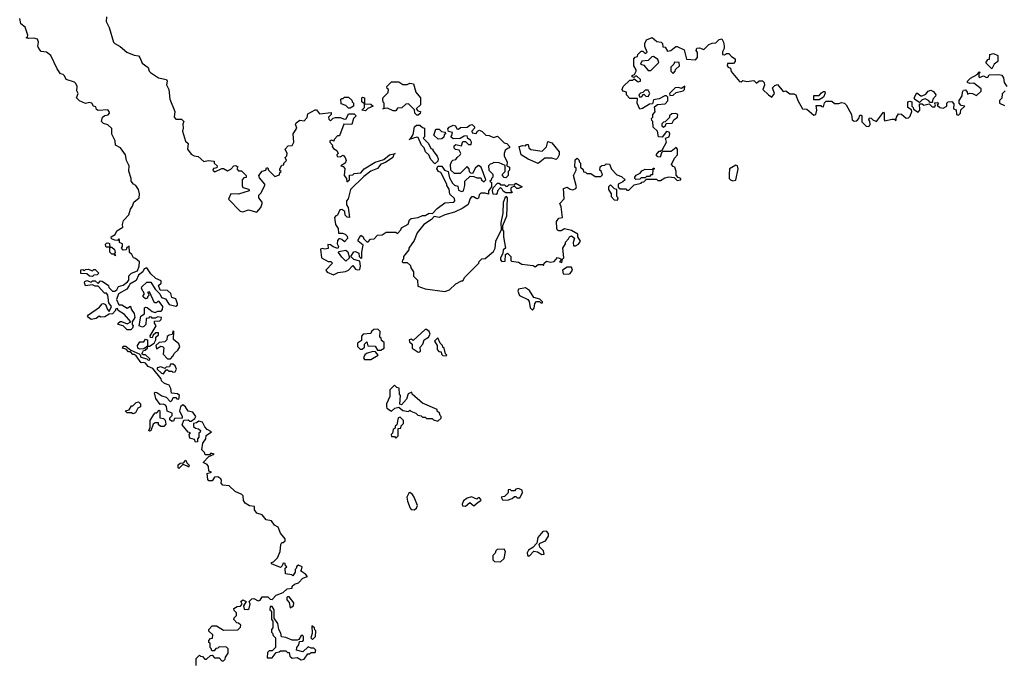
# Model space of a CAD drawing. Extents: x 2494159 to 2685562, y 773219 to 915170.
# Tile 50 of 201: x 2540402 to 2547474, y 891628 to 896246. Entities that reach past the tile are written whole.
import ezdxf

# ---------------------------------------------------------------- set-up
doc = ezdxf.new("R2010")
doc.units = 0

msp = doc.modelspace()

# ---------------------------------------------------------------- linework, layer by layer
at = {"layer": '0CON10XD'}
for points in [[(2541195.6, 894414.4), (2541205.6, 894424.4), (2541248.1, 894441.9), (2541260, 894475), (2541262.5, 894505), (2541235, 894530), (2541220, 894535), (2541208.3, 894558.3), (2541191.7, 894571.7), (2541188.3, 894618.3), (2541171.7, 894608.3), (2541168.3, 894591.7), (2541145, 894590), (2541132.5, 894605), (2541140, 894615), (2541140, 894635), (2541120, 894645), (2541120, 894665), (2541115, 894670), (2541105, 894660), (2541085, 894662.5), (2541061.7, 894671.7), (2541060, 894685), (2541088.3, 894701.7), (2541100.7, 894729.3), (2541142.5, 894755), (2541140, 894775), (2541148.3, 894801.7), (2541187, 894843), (2541197.5, 894885), (2541212.5, 894905), (2541222.5, 894935), (2541260, 894965), (2541263.3, 894995), (2541256.4, 895026.4), (2541237.5, 895055), (2541220, 895065), (2541203.3, 895085), (2541203.3, 895105), (2541187, 895157), (2541188.8, 895195), (2541170, 895235), (2541161.2, 895275), (2541125.9, 895325.9), (2541090, 895345), (2541087.5, 895375), (2541063.6, 895423.6), (2541063.6, 895463.6), (2541035, 895490), (2541005, 895500), (2540990, 895515), (2540997.5, 895545), (2541013, 895557), (2541037.3, 895562.7), (2541046.7, 895575), (2541046.1, 895586.1), (2541035, 895596.7), (2540965, 895592.5), (2540955, 895600), (2540948.3, 895618.3), (2540933.6, 895623.6), (2540920, 895645), (2540905, 895650), (2540875, 895643.8), (2540831.7, 895661.7), (2540810, 895685), (2540822.5, 895715), (2540813.3, 895735), (2540816.2, 895765), (2540805, 895787.5), (2540795, 895796.7), (2540737, 895817), (2540725, 895842.5), (2540715, 895852.5), (2540695, 895857.5), (2540671.7, 895891.7), (2540627.1, 895987.1), (2540595, 896011.2), (2540556.4, 896016.4), (2540539.3, 896039.3), (2540533.3, 896055), (2540537.5, 896085), (2540530, 896105), (2540503, 896113), (2540465, 896110), (2540450, 896115), (2540458.3, 896121.7), (2540460, 896135), (2540441.2, 896191.2), (2540410, 896215), (2540402.5, 896255)], [(2541026.7, 896265), (2541023.6, 896233.6), (2541045, 896190), (2541076.7, 896085), (2541085, 896073.3), (2541125, 896052.5), (2541171.7, 896011.7), (2541225, 895990), (2541255, 895986.7), (2541266.2, 895975), (2541282.5, 895932.5), (2541325, 895902.5), (2541333.3, 895875), (2541342.5, 895865), (2541398.3, 895828.3), (2541456.7, 895815), (2541461.2, 895805), (2541457, 895777), (2541473.8, 895745), (2541480, 895675), (2541516.1, 895586.1), (2541511.2, 895545), (2541525, 895531.2), (2541565, 895530), (2541582.5, 895515), (2541573.3, 895495), (2541576.2, 895465), (2541571.2, 895445), (2541592.3, 895372.3), (2541612.5, 895355), (2541606.7, 895315), (2541635, 895280), (2541655, 895267.5), (2541685, 895262.5), (2541725, 895226.7), (2541755, 895233.8), (2541798.3, 895228.3), (2541800, 895215), (2541820, 895195), (2541818.3, 895181.7), (2541808.3, 895178.3), (2541795, 895177.5), (2541790, 895165), (2541803.6, 895153.6), (2541855, 895177.5), (2541867, 895177), (2541895, 895160), (2541919.3, 895170.7), (2541940, 895195), (2541955, 895197.5), (2541968.3, 895188.3), (2541962.5, 895175), (2541975, 895160), (2541995, 895160), (2542030, 895125), (2542028.3, 895111.7), (2542011.7, 895108.3), (2542000, 895095), (2542000, 895055), (2542005, 895040), (2542048.3, 895028.3), (2542050, 895015), (2541975, 894991.2), (2541920, 894995), (2541902.5, 894955), (2541985, 894868.8), (2542005, 894866.2), (2542045, 894880), (2542105, 894862.5), (2542133.3, 894895), (2542143.3, 894925), (2542143.3, 894935), (2542120, 894965), (2542120, 894985), (2542135, 895000), (2542163.8, 895055), (2542163.3, 895065), (2542125, 895110), (2542120, 895125), (2542143.6, 895156.4), (2542170, 895165), (2542175, 895180), (2542185, 895180), (2542190, 895165), (2542235, 895120), (2542268.3, 895131.7), (2542271.7, 895148.3), (2542280, 895155), (2542271.7, 895161.7), (2542270, 895175), (2542285, 895200), (2542298.3, 895201.7), (2542300, 895215), (2542317.5, 895235), (2542310, 895255), (2542321.7, 895268.3), (2542322.5, 895285), (2542310, 895315), (2542331.7, 895338.3), (2542358.3, 895341.7), (2542372.5, 895365), (2542367.5, 895425), (2542393.3, 895465), (2542382.5, 895495), (2542387.5, 895505), (2542415, 895522.5), (2542445, 895520), (2542467, 895543), (2542471.7, 895568.3), (2542525, 895597.5), (2542535, 895597.5), (2542555, 895570), (2542638.3, 895578.3), (2542640, 895565), (2542620, 895545), (2542621.7, 895531.7), (2542635, 895520), (2542653, 895537), (2542671.7, 895541.7), (2542705, 895542.5), (2542735, 895530), (2542747, 895533), (2542765, 895570), (2542805, 895570), (2542820, 895555), (2542800, 895535), (2542788.3, 895491.7), (2542730, 895495), (2542698.3, 895411.7), (2542685, 895410), (2542660, 895385), (2542658.3, 895371.7), (2542645, 895380), (2542630, 895375), (2542630, 895365), (2542650, 895345), (2542647.5, 895335), (2542655, 895320), (2542680, 895305), (2542690, 895285), (2542680, 895275), (2542681.7, 895261.7), (2542705, 895260), (2542725, 895272.5), (2542740, 895255), (2542747.5, 895235), (2542740, 895215), (2542710, 895195), (2542725, 895190), (2542737, 895177), (2542732.5, 895125), (2542750, 895105), (2542751.7, 895081.7), (2542770, 895095), (2542771.7, 895128.3), (2542795, 895130), (2542805, 895140), (2542853.6, 895146.4), (2542877.5, 895175), (2542955, 895221.2), (2543018, 895242), (2543057.5, 895275), (2543100, 895285), (2543090, 895280), (2543083.3, 895255), (2543030.7, 895219.3), (2542995, 895207.5), (2542973, 895177), (2542923.9, 895156.1), (2542875, 895120), (2542777.5, 895025), (2542762.5, 894957.5), (2542750, 894945), (2542750, 894915), (2542762.5, 894895), (2542770, 894825), (2542755, 894827.5), (2542740.7, 894840.7), (2542737, 894867), (2542715, 894882.5), (2542701.7, 894878.3), (2542685, 894840), (2542673, 894837), (2542662.5, 894825), (2542670, 894775), (2542690, 894745), (2542691.7, 894711.7), (2542721.7, 894711.7)], [(2542721.7, 894711.7), (2542740, 894705), (2542755, 894690), (2542757, 894673), (2542735, 894650), (2542717, 894667), (2542705, 894670), (2542695, 894670), (2542685, 894660), (2542682.5, 894635), (2542692.5, 894615), (2542688.3, 894601.7), (2542653, 894613), (2542635, 894627.5), (2542615, 894630), (2542618.3, 894601.7), (2542595, 894597.5), (2542575, 894602.5), (2542563, 894597), (2542570, 894535), (2542618.3, 894508.3), (2542637, 894507), (2542650, 894495), (2542600, 894445), (2542611.7, 894431.7), (2542655, 894412.5), (2542690.7, 894429.3), (2542743, 894437), (2542765, 894446.7), (2542795, 894480), (2542815, 894452.5), (2542825, 894447.5), (2542845, 894450), (2542851.2, 894475), (2542845, 894510), (2542803, 894523), (2542780, 894545), (2542801.7, 894578.3), (2542815, 894580), (2542838.3, 894568.3), (2542840, 894545), (2542855, 894530), (2542860, 894535), (2542860, 894575), (2542870, 894625), (2542832.5, 894655), (2542832.5, 894665), (2542851.7, 894698.3), (2542870, 894685), (2542875, 894670), (2542895, 894650), (2542905, 894650), (2542921.7, 894668.3), (2542948.3, 894671.7), (2542971.7, 894698.3), (2543005, 894700), (2543035, 894720), (2543105, 894720), (2543115, 894710), (2543140, 894735), (2543145, 894750), (2543193, 894777), (2543203, 894807), (2543213, 894817), (2543265, 894823.3), (2543295, 894837.5), (2543315, 894837.5), (2543343.6, 894856.4), (2543367.5, 894852.5), (2543400, 894890), (2543455, 894930), (2543520, 894935), (2543527.5, 894945), (2543525, 894960), (2543491.7, 894991.7), (2543487, 895027), (2543470, 895055), (2543470, 895065), (2543426.7, 895146.7), (2543410, 895155), (2543397.5, 895175), (2543405, 895192.5), (2543435, 895192.5), (2543453.3, 895163.3), (2543480, 895155), (2543485, 895130), (2543488.3, 895108.3), (2543510.7, 895070.7), (2543525, 895057.5), (2543548.3, 895048.3), (2543555, 895020), (2543575, 895010), (2543590, 895015), (2543600, 895055), (2543600, 895085), (2543638.3, 895121.7), (2543665, 895120), (2543685, 895110), (2543715, 895110), (2543720, 895095), (2543735, 895080), (2543750, 895095), (2543717.5, 895185), (2543697, 895197), (2543675, 895180), (2543655, 895140), (2543641.7, 895141.7), (2543633, 895153), (2543630, 895175), (2543615, 895190), (2543565, 895140), (2543525, 895140), (2543500, 895165), (2543497.5, 895205), (2543505, 895230), (2543513, 895237), (2543535, 895240), (2543543.6, 895256.4), (2543566.4, 895273.6), (2543570, 895285), (2543558.3, 895308.3), (2543533, 895313), (2543521.7, 895321.7), (2543521.7, 895338.3), (2543535, 895350), (2543575, 895340), (2543585, 895370), (2543605, 895370), (2543625, 895350), (2543645, 895350), (2543647.5, 895365), (2543639.3, 895379.3), (2543621.7, 895391.7), (2543615, 895410), (2543595, 895407.5), (2543565, 895392.5), (2543515, 895390), (2543500, 895405), (2543507, 895413), (2543510, 895435), (2543481.7, 895441.7), (2543478.3, 895461.7), (2543487, 895473), (2543515, 895487.5), (2543533, 895483), (2543541.7, 895461.7), (2543555, 895460), (2543568.3, 895471.7), (2543615, 895472.5), (2543635, 895487.5), (2543651.7, 895491.7), (2543670, 895475), (2543670, 895465), (2543650, 895445), (2543653, 895433), (2543681.7, 895428.3), (2543690, 895445), (2543705, 895452.5), (2543723, 895443), (2543750, 895415), (2543775, 895412.5), (2543805, 895400), (2543835, 895407.5), (2543881.7, 895361.7), (2543900, 895355), (2543920, 895335), (2543920, 895325), (2543905, 895320), (2543890, 895305), (2543882.5, 895285), (2543882.5, 895265), (2543902.5, 895225), (2543900, 895195), (2543920, 895185), (2543920, 895165), (2543910, 895155), (2543910, 895125), (2543895, 895110), (2543881.7, 895111.7), (2543870, 895125), (2543870, 895135), (2543890, 895155), (2543888.3, 895198.3), (2543845, 895217.5), (2543805, 895220), (2543798.3, 895211.7), (2543781.7, 895208.3), (2543770, 895195), (2543772.5, 895165), (2543800, 895135), (2543800, 895115), (2543790, 895105), (2543788.3, 895091.7), (2543780, 895085), (2543790, 895075), (2543790, 895045), (2543770, 895015), (2543768.3, 894991.7), (2543745, 895000), (2543715, 895000), (2543703, 894987), (2543696.7, 894963.3), (2543685, 894957.5), (2543661.7, 894971.7), (2543648.3, 894971.7), (2543638.3, 894961.7), (2543623, 894917), (2543585, 894892.5), (2543525, 894863.3), (2543455, 894843.3), (2543415, 894823.3), (2543378.3, 894831.7), (2543360, 894810), (2543306.1, 894773.9), (2543257.5, 894715), (2543235, 894660), (2543197.5, 894605), (2543197, 894593), (2543160, 894545), (2543160, 894525), (2543151.7, 894518.3), (2543150, 894505), (2543155, 894500), (2543185, 894500), (2543208.3, 894478.3), (2543211.7, 894461.7), (2543230, 894435), (2543231.7, 894401.7), (2543260, 894375), (2543261.7, 894331.7), (2543315, 894312.5), (2543455, 894292.5), (2543490, 894305), (2543535, 894347.5), (2543575, 894370), (2543585, 894370), (2543600, 894395), (2543700, 894495), (2543701.7, 894508.3), (2543721.7, 894528.3), (2543745, 894530), (2543805, 894580), (2543817.5, 894605), (2543822.5, 894655), (2543863, 894737), (2543861.2, 894785), (2543873.9, 894856.1), (2543876.4, 894933.6), (2543893.6, 894976.4), (2543902.5, 894965), (2543897.5, 894835), (2543870, 894765), (2543870, 894735), (2543878, 894725), (2543876.2, 894685), (2543892.5, 894605), (2543875, 894592.5), (2543873.3, 894565), (2543856.2, 894535), (2543855, 894520), (2543865, 894507.5), (2543888.3, 894511.7), (2543892.5, 894557.5), (2543905, 894567.5), (2543930, 894545), (2543930, 894515), (2543935, 894510), (2543985, 894502.5), (2544008.3, 894488.3), (2544089.3, 894479.3), (2544105, 894470), (2544125, 894487.5), (2544157.5, 894487.5), (2544165, 894480), (2544170, 894495), (2544185, 894510), (2544215, 894502.5), (2544241.7, 894508.3), (2544265, 894537.5), (2544288.3, 894528.3), (2544290, 894515), (2544280, 894505), (2544295, 894500), (2544300, 894525), (2544310, 894535), (2544303.3, 894605), (2544322.5, 894635), (2544323, 894647), (2544345, 894670), (2544350, 894685), (2544365, 894692.5), (2544387, 894677), (2544377.5, 894645), (2544380, 894620), (2544395, 894620), (2544415, 894632.5), (2544430, 894655), (2544410, 894685), (2544410, 894705), (2544365, 894730), (2544315, 894742.5), (2544291.7, 894728.3), (2544275, 894727.5), (2544264, 894734), (2544260, 894745), (2544257.5, 894795), (2544275, 894820), (2544300, 894825), (2544291.7, 894901.7), (2544282.5, 894925), (2544311.7, 894958.3), (2544308.3, 895031.7), (2544335, 895042.5), (2544355, 895027.5), (2544375, 895022.5), (2544396.7, 895033.3), (2544402.5, 895045), (2544380, 895125), (2544400, 895165), (2544398.3, 895178.3), (2544390, 895185), (2544391.7, 895238.3), (2544405, 895250), (2544418.3, 895238.3), (2544421.7, 895221.7), (2544430, 895215), (2544430, 895185), (2544448.3, 895168.3), (2544451.7, 895151.7), (2544465, 895150), (2544475, 895140), (2544505, 895140), (2544535, 895120), (2544575, 895120), (2544588.3, 895131.7), (2544578.3, 895158.3), (2544570, 895165), (2544571.7, 895188.3), (2544583, 895197), (2544605, 895200), (2544615, 895210), (2544638.3, 895208.3), (2544651.7, 895171.7), (2544691.7, 895131.7), (2544725, 895120), (2544750, 895095), (2544735, 895080), (2544700, 895065), (2544701.7, 895041.7), (2544715, 895030), (2544755, 895030), (2544761.7, 895021.7), (2544778.3, 895021.7), (2544815, 895060), (2544865, 895070), (2544871.7, 895078.3), (2544885, 895080), (2544905, 895100), (2544975, 895100), (2544985, 895090), (2545005, 895090), (2545035, 895110), (2545065, 895117.5), (2545101.7, 895111.7), (2545125, 895090), (2545150, 895095), (2545150, 895105), (2545131.7, 895111.7), (2545118.3, 895128.3), (2545117.5, 895155), (2545107, 895187), (2545095, 895190), (2545082.5, 895205), (2545105, 895250), (2545127.5, 895275), (2545127.5, 895315), (2545118.3, 895328.3), (2545081.7, 895298.3), (2545021.7, 895298.3), (2545011.7, 895288.3), (2545001.7, 895258.3), (2544985, 895260), (2544972.5, 895275), (2544995, 895300), (2545005, 895300), (2545018.3, 895311.7), (2545047.5, 895365), (2545040, 895395), (2545066.7, 895403.3), (2545072.5, 895425), (2545066.7, 895436.7), (2545048.3, 895441.7), (2545017.5, 895402.5), (2544990, 895405), (2544982.5, 895445), (2544953, 895473), (2544950, 895515), (2544941.7, 895521.7), (2544940, 895535), (2544950, 895545), (2544950, 895565), (2544967, 895583), (2544961.7, 895618.3), (2544983, 895637), (2545038.3, 895641.7), (2545057, 895663), (2545058.3, 895688.3), (2545047.5, 895697.5), (2545035, 895697.5), (2544995, 895677.5), (2544955, 895670), (2544948.3, 895641.7), (2544925, 895637.5), (2544875, 895607.5), (2544855, 895602.5), (2544837.5, 895645), (2544838.3, 895678.3), (2544785, 895680), (2544760, 895705), (2544760, 895725), (2544733, 895733), (2544730, 895745), (2544737.5, 895765), (2544785, 895810), (2544805, 895810), (2544815, 895820), (2544845, 895800), (2544860, 895805), (2544860, 895815), (2544835, 895840), (2544825, 895840), (2544815, 895830), (2544800, 895835), (2544800, 895845), (2544818.3, 895851.7), (2544830, 895875), (2544830, 895885), (2544812.5, 895915), (2544812.5, 895965), (2544823, 895977), (2544838.3, 895981.7), (2544842.5, 895995), (2544865, 896020), (2544878.3, 896018.3), (2544895, 896002.5), (2544908.3, 896011.7), (2544893, 896053), (2544892.5, 896075)], [(2544892.5, 896075), (2544905, 896100), (2544945, 896116.7), (2544978.3, 896088.3), (2545010, 896085), (2545020, 896075), (2545021.7, 896051.7), (2545038.3, 896048.3), (2545055, 896020), (2545080, 896025), (2545115, 896053.3), (2545125, 896053.3), (2545175, 896030), (2545191.7, 895961.7), (2545255, 895957.5), (2545270, 895975), (2545269.3, 896009.3), (2545260, 896025), (2545265, 896040), (2545285, 896042.5), (2545315, 896032.5), (2545351.7, 896068.3), (2545375, 896077.5), (2545401.7, 896078.3), (2545425, 896102.5), (2545445, 896107.5), (2545457.5, 896085), (2545462.5, 896055), (2545461.7, 896038.3), (2545450, 896015), (2545450, 895995), (2545465, 895992.5), (2545478.3, 896001.7), (2545495, 896002.5), (2545515, 895980), (2545540, 895965), (2545540, 895945), (2545528.3, 895931.7), (2545485, 895930), (2545482.5, 895915), (2545490, 895905), (2545508.3, 895898.3), (2545513, 895873), (2545571.7, 895801.7), (2545585, 895800), (2545595, 895807.5), (2545625, 895802.5), (2545675, 895807.5), (2545695, 895790), (2545713, 895807), (2545737, 895807), (2545750, 895795), (2545752.5, 895775), (2545740, 895745), (2545780, 895705), (2545805, 895690), (2545822.5, 895715), (2545810, 895755), (2545825, 895772.5), (2545845, 895780), (2545885, 895730), (2545905, 895733.3), (2545932.5, 895712.5), (2545963, 895713), (2545976.4, 895706.4), (2545990, 895665), (2546023.3, 895605), (2546055, 895602.5), (2546105, 895560), (2546120, 895565), (2546127.5, 895595), (2546121.7, 895628.3), (2546155, 895630), (2546161.7, 895621.7), (2546175, 895620), (2546181.7, 895648.3), (2546195, 895660), (2546235, 895660), (2546255, 895642.5), (2546285, 895642.5), (2546305, 895650), (2546325, 895646.7), (2546337.5, 895635), (2546376.7, 895565), (2546380, 895525), (2546395, 895517.5), (2546415, 895520), (2546430, 895535), (2546435, 895560), (2546445, 895560), (2546451.7, 895551.7), (2546451.2, 895511.2), (2546481.7, 895481.7), (2546495, 895477.5), (2546506.2, 895483.8), (2546510, 895495), (2546507, 895517), (2546500, 895525), (2546505, 895540), (2546518.3, 895538.3), (2546530, 895525), (2546556.4, 895513.6), (2546605, 895580), (2546610, 895575), (2546610, 895525), (2546615, 895520), (2546665, 895530), (2546685, 895530), (2546695, 895520), (2546700, 895545), (2546715, 895570), (2546735, 895567.5), (2546768.3, 895538.3), (2546785, 895540), (2546797, 895553), (2546810, 895585), (2546808.3, 895598.3), (2546780, 895615), (2546780, 895655), (2546795, 895660), (2546810, 895655), (2546810, 895625), (2546820, 895615), (2546821.7, 895601.7), (2546855, 895580), (2546867.5, 895595), (2546865, 895640), (2546885, 895640), (2546895, 895632.5), (2546935, 895640), (2546955, 895620), (2546975, 895620), (2546980, 895635), (2546971.7, 895648.3), (2546995, 895650), (2547000, 895645), (2546991.7, 895631.7), (2547010, 895615), (2547035, 895610), (2547060, 895625), (2547060, 895645), (2547070, 895655), (2547097, 895657), (2547111.7, 895641.7), (2547110, 895605), (2547128.3, 895598.3), (2547130, 895565), (2547145, 895560), (2547160, 895575), (2547161.7, 895598.3), (2547190, 895625), (2547165, 895630), (2547150, 895645), (2547150, 895665), (2547171.7, 895698.3), (2547172.5, 895725), (2547180.7, 895739.3), (2547195, 895742.5), (2547207.5, 895725), (2547210, 895710), (2547223.3, 895716.7), (2547246.1, 895716.1), (2547275, 895700), (2547307, 895733), (2547308.3, 895748.3), (2547255, 895790), (2547225, 895787.5), (2547210, 895795), (2547210, 895805), (2547230, 895825), (2547278.3, 895851.7), (2547295, 895870), (2547300, 895865), (2547290, 895860), (2547290, 895835), (2547295, 895830), (2547325, 895842.5), (2547345, 895830), (2547355, 895832.5), (2547365, 895850), (2547435, 895852.5), (2547456.7, 895846.7), (2547467, 895827), (2547472.5, 895795), (2547492.5, 895765)], [(2547385, 895892.5), (2547340, 895935), (2547355, 895960), (2547368.3, 895961.7), (2547370, 895995), (2547395, 896002.5), (2547428.3, 895988.3), (2547427.5, 895945), (2547400, 895925), (2547385, 895892.5)], [(2544935, 895880), (2544991.7, 895938.3), (2544985, 895960), (2544955, 895980), (2544941.7, 895978.3), (2544917, 895953), (2544871.7, 895948.3), (2544860, 895925), (2544885, 895920), (2544915, 895880), (2544935, 895880)], [(2545095, 895860), (2545110, 895875), (2545111.7, 895888.3), (2545140, 895915), (2545138.3, 895938.3), (2545105, 895940), (2545100, 895925), (2545080, 895905), (2545080, 895875), (2545095, 895860)], [(2543265, 895560), (2543255, 895560), (2543240, 895575), (2543238.3, 895598.3), (2543195, 895640), (2543175, 895637.5), (2543147, 895613), (2543115, 895610), (2543105, 895590), (2543085, 895590), (2543045, 895610), (2543010, 895605), (2543020, 895610), (2543020, 895645), (2543013, 895653), (2543010, 895675), (2543013, 895687), (2543048.3, 895721.7), (2543050, 895745), (2543041.7, 895751.7), (2543040, 895765), (2543071.7, 895798.3), (2543125, 895800), (2543155, 895780), (2543185, 895780), (2543205, 895790), (2543230, 895785), (2543247.5, 895725), (2543280, 895685), (2543280, 895635), (2543250, 895605), (2543261.7, 895591.7), (2543280, 895585), (2543278.3, 895571.7), (2543265, 895560)], [(2544855, 895690), (2544868.3, 895691.7), (2544885, 895710), (2544900, 895695), (2544915, 895692.5), (2544927.5, 895715), (2544915, 895740), (2544895, 895740), (2544878.3, 895721.7), (2544861.7, 895718.3), (2544850, 895705), (2544855, 895690)], [(2545071.7, 895701.7), (2545095, 895702.5), (2545118.3, 895721.7), (2545166.4, 895733.6), (2545177.5, 895745), (2545178.3, 895768.3), (2545155, 895750), (2545135, 895757.5), (2545110, 895755), (2545070, 895715), (2545071.7, 895701.7)], [(2546145, 895670), (2546105, 895670), (2546105, 895700), (2546145, 895700), (2546160.7, 895719.3), (2546175, 895730), (2546185, 895730), (2546188.3, 895718.3), (2546175, 895690), (2546145, 895670)], [(2546955, 895650), (2546941.7, 895651.7), (2546930, 895665), (2546905, 895677.5), (2546885, 895670), (2546865, 895650), (2546831.7, 895671.7), (2546827.5, 895685), (2546845, 895720), (2546875, 895697.5), (2546885, 895697.5), (2546909.3, 895710.7), (2546927, 895733), (2546945, 895740), (2546965, 895730), (2546982.5, 895705), (2546980, 895695), (2546960, 895675), (2546955, 895650)], [(2547480, 895735), (2547458.3, 895711.7), (2547455, 895682.5), (2547440, 895665), (2547440, 895645), (2547475, 895630)], [(2542775, 895610), (2542765, 895610), (2542745, 895630), (2542711.7, 895641.7), (2542710, 895675), (2542715, 895680), (2542725, 895680), (2542735, 895690), (2542765, 895690), (2542788.3, 895668.3), (2542790, 895655), (2542800, 895645), (2542800, 895625), (2542775, 895610)], [(2542885, 895590), (2542860, 895595), (2542880, 895615), (2542880, 895640), (2542860, 895655), (2542860, 895685), (2542865, 895690), (2542880, 895685), (2542880, 895640), (2542925, 895637.5), (2542940, 895625), (2542901.7, 895608.3), (2542885, 895590)], [(2545025, 895472.5), (2545040, 895485), (2545045, 895500), (2545088.3, 895501.7), (2545100, 895525), (2545127.5, 895545), (2545130, 895565), (2545115, 895572.5), (2545085, 895570), (2545070, 895555), (2545068.3, 895541.7), (2545038.3, 895511.7), (2545025, 895510), (2545013, 895497), (2545013, 895483), (2545025, 895472.5)], [(2543385, 895210), (2543355, 895240), (2543340, 895275), (2543316.4, 895296.4), (2543307.5, 895325), (2543287.5, 895345), (2543265, 895400), (2543255, 895402.5), (2543200, 895385), (2543210, 895390), (2543228.3, 895421.7), (2543237.5, 895475), (2543253, 895487), (2543277, 895487), (2543295, 895470), (2543310, 895465), (2543310, 895405), (2543300, 895395), (2543337.5, 895355), (2543355, 895320), (2543370, 895315), (2543370, 895305), (2543400, 895265), (2543406.7, 895245), (2543405, 895230), (2543385, 895210)], [(2543408.3, 895388.3), (2543377.5, 895415), (2543391.7, 895458.3), (2543415, 895460), (2543431.7, 895441.7), (2543458.3, 895438.3), (2543460, 895425), (2543451.7, 895418.3), (2543448.3, 895401.7), (2543435, 895390), (2543408.3, 895388.3)], [(2544125, 895213.3), (2544055, 895242.5), (2544003.6, 895273.6), (2543990, 895335), (2544015, 895342.5), (2544035, 895340), (2544041.7, 895348.3), (2544055, 895350), (2544060, 895325), (2544073, 895313), (2544155, 895300), (2544187, 895333), (2544195, 895370), (2544225, 895360), (2544277.5, 895295), (2544277.5, 895275), (2544265, 895250), (2544255, 895240), (2544225, 895250), (2544175, 895250), (2544125, 895213.3)], [(2544828.3, 895098.3), (2544820, 895105), (2544820, 895115), (2544830.7, 895129.3), (2544858.3, 895141.7), (2544870.7, 895159.3), (2544895, 895172.5), (2544950, 895170), (2544951.7, 895178.3), (2544958.3, 895178.3), (2544958.3, 895171.7), (2544950, 895170), (2544948.3, 895131.7), (2544935, 895130), (2544925, 895120), (2544905, 895120), (2544895, 895110), (2544865, 895110), (2544855, 895100), (2544828.3, 895098.3)], [(2545525, 895086.7), (2545545, 895092.5), (2545562.5, 895175), (2545557.5, 895195), (2545545, 895200), (2545500, 895175), (2545496.7, 895135), (2545497.5, 895105), (2545507.5, 895095), (2545525, 895086.7)], [(2543825, 894990), (2543801.7, 894991.7), (2543797.5, 895015), (2543801.7, 895038.3), (2543835, 895070), (2543845, 895070), (2543855, 895060), (2543885, 895060), (2543895, 895050), (2543905, 895050), (2543918.3, 895061.7), (2543955, 895060), (2543965, 895070), (2544010, 895045), (2543985, 895032.5), (2543973, 895033), (2543955, 895050), (2543935, 895040), (2543930, 895035), (2543930, 895015), (2543940, 895005), (2543935, 895002.5), (2543895, 895002.5), (2543873.6, 895013.6), (2543868.3, 895028.3), (2543855, 895040), (2543833, 895017), (2543831.7, 894998.3), (2543825, 894990)], [(2544695, 894950), (2544700, 894965), (2544690, 894975), (2544690, 895025), (2544675, 895030), (2544645, 895060), (2544630, 895045), (2544630, 895025), (2544650, 894995), (2544650, 894975), (2544671.7, 894951.7), (2544695, 894950)], [(2541085, 894550), (2541080, 894560), (2541065, 894560), (2541050, 894575), (2541050, 894610), (2541025, 894610), (2541020, 894615), (2541018.3, 894631.7), (2541025, 894640), (2541035, 894642.5), (2541046.4, 894636.4), (2541050, 894610), (2541065, 894610), (2541082.5, 894595), (2541087.5, 894572.5), (2541080, 894560), (2541090, 894555), (2541085, 894550)], [(2542745, 894510), (2542715, 894540), (2542693, 894573), (2542695, 894580), (2542745, 894590), (2542758.3, 894578.3), (2542770, 894535), (2542745, 894510)], [(2540925, 894400), (2540903, 894403), (2540885, 894420), (2540841.7, 894421.7), (2540841.7, 894448.3), (2540855, 894450), (2540865, 894440), (2540875, 894450), (2540895, 894452.5), (2540925, 894440), (2540935, 894450), (2540945, 894450), (2540970, 894425), (2540958.3, 894411.7), (2540935, 894410), (2540925, 894400)], [(2541670, 891605), (2541670, 891655), (2541695, 891680), (2541701.7, 891671.7), (2541715, 891670), (2541731.7, 891651.7), (2541745, 891650), (2541771.7, 891678.3), (2541785, 891680), (2541801.7, 891661.7), (2541835, 891660), (2541855, 891640), (2541865, 891640), (2541878.3, 891651.7), (2541880, 891665), (2541900, 891695), (2541900, 891725), (2541888.3, 891738.3), (2541835, 891740), (2541825, 891730), (2541811.7, 891728.3), (2541798.3, 891711.7), (2541781.7, 891711.7), (2541778.3, 891728.3), (2541770, 891735), (2541770, 891765), (2541761.7, 891771.7), (2541760, 891785), (2541771.7, 891798.3), (2541788.3, 891801.7), (2541790, 891825), (2541761.7, 891851.7), (2541760, 891865), (2541785, 891890), (2541815, 891890), (2541865, 891860), (2541968.3, 891861.7), (2541988.3, 891881.7), (2541990, 891895), (2541975, 891910), (2541961.7, 891911.7), (2541940, 891935), (2541941.7, 891948.3), (2541960, 891965), (2541960, 891985), (2541941.7, 892001.7), (2541940, 892015), (2541965, 892030), (2541988.3, 892031.7), (2542000, 892045), (2541990, 892065), (2542005, 892077.5), (2542030, 892065), (2542010, 892035), (2542015, 892010), (2542041.7, 892008.3), (2542050, 892015), (2542057.5, 892045), (2542050, 892065), (2542070, 892085), (2542085, 892087.5), (2542115, 892070), (2542130, 892075), (2542145, 892100), (2542185, 892100), (2542201.7, 892081.7), (2542215, 892080), (2542245, 892110), (2542295, 892130), (2542323.9, 892156.1), (2542358.3, 892161.7), (2542360, 892175), (2542375, 892190), (2542405, 892200), (2542435, 892232.5), (2542470, 892245), (2542455, 892262.5), (2542420, 892285), (2542427, 892293), (2542430, 892315), (2542405, 892327.5), (2542391.7, 892318.3), (2542388.3, 892301.7), (2542380, 892295), (2542380, 892275), (2542365, 892250), (2542357.5, 892257.5), (2542312.5, 892265), (2542310, 892305), (2542320, 892315), (2542311.7, 892321.7), (2542308.3, 892338.3), (2542295, 892340), (2542288.3, 892321.7), (2542275, 892310), (2542210, 892335), (2542210, 892345), (2542225, 892350), (2542255, 892380), (2542272.5, 892425), (2542277.5, 892475), (2542285, 892490), (2542295, 892490), (2542308.3, 892501.7), (2542310, 892515), (2542276.4, 892556.4), (2542258.3, 892598.3), (2542233.6, 892613.6), (2542210, 892645), (2542171.7, 892651.7), (2542145, 892687.5), (2542105, 892700), (2542090, 892725), (2542088.3, 892748.3), (2542053, 892753), (2542021.7, 892771.7), (2542010.7, 892790.7), (2542006.7, 892825), (2541997.5, 892835), (2541950, 892855), (2541907, 892897), (2541861.7, 892901.7), (2541850, 892915), (2541852.5, 892935), (2541847, 892947), (2541825, 892960), (2541801.7, 892958.3), (2541785, 892932.5), (2541761.7, 892931.7), (2541752.5, 892942.5), (2541750, 892985), (2541780, 892995), (2541761.7, 893001.7), (2541757.5, 893035), (2541749.3, 893049.3), (2541720, 893065), (2541761.7, 893108.3), (2541800, 893125), (2541775, 893130), (2541765, 893120), (2541735, 893120), (2541730, 893135), (2541710, 893155), (2541717, 893203), (2541740, 893235), (2541741.7, 893258.3), (2541780, 893285), (2541750, 893300), (2541731.2, 893321.2), (2541715, 893353.3), (2541688.3, 893361.7), (2541671.7, 893348.3), (2541650, 893345), (2541651.7, 893321.7), (2541665, 893310), (2541687, 893307), (2541700, 893295), (2541698.3, 893281.7), (2541690, 893275), (2541690, 893245), (2541680, 893235), (2541678.3, 893211.7), (2541665, 893210), (2541658.3, 893228.3), (2541625, 893240), (2541620, 893265), (2541628.3, 893278.3), (2541611.7, 893281.7), (2541570, 893335), (2541581.7, 893368.3), (2541611.7, 893371.7), (2541625, 893360), (2541635, 893360), (2541659.3, 893380.7), (2541666.7, 893395), (2541646.1, 893426.1), (2541611.7, 893431.7), (2541592.5, 893465), (2541575, 893477.5), (2541557.5, 893465), (2541550, 893435), (2541570, 893395), (2541568.3, 893381.7), (2541515, 893380), (2541508.3, 893361.7), (2541491.7, 893361.7), (2541481.7, 893371.7), (2541480, 893385), (2541498.3, 893401.7), (2541498.3, 893418.3), (2541461.7, 893431.7), (2541457, 893467), (2541450, 893475), (2541435, 893482.5), (2541411.7, 893481.7), (2541380, 893525), (2541370, 893565), (2541375, 893570), (2541387, 893567), (2541423, 893543), (2541455, 893532.5), (2541485, 893500), (2541498.3, 893511.7), (2541505, 893530), (2541525, 893530), (2541531.7, 893521.7), (2541545, 893520), (2541550, 893545), (2541537, 893557), (2541491.7, 893561.7), (2541487.5, 893595), (2541475, 893620), (2541441.7, 893631.7), (2541421.7, 893651.7), (2541417.5, 893665), (2541358.3, 893738.3), (2541324, 893754), (2541306.7, 893776.7), (2541295, 893782.5), (2541275, 893780), (2541239.3, 893829.3), (2541225, 893840), (2541215, 893840), (2541198.3, 893858.3), (2541185, 893860), (2541168.3, 893878.3), (2541140, 893885), (2541145, 893900), (2541165, 893900), (2541201.7, 893871.7), (2541260, 893845), (2541268.3, 893838.3), (2541271.7, 893821.7), (2541315, 893810), (2541325, 893800), (2541338.3, 893801.7), (2541338.3, 893808.3), (2541307, 893837), (2541288.3, 893838.3), (2541280, 893845), (2541291.7, 893868.3), (2541305, 893870), (2541311.7, 893878.3), (2541320, 893885), (2541320, 893900), (2541295, 893880), (2541265, 893877.5), (2541250, 893885), (2541247.5, 893905), (2541265, 893930), (2541295, 893930), (2541305, 893950), (2541320, 893945), (2541320, 893900), (2541335, 893900), (2541368.3, 893921.7), (2541380, 893945), (2541380, 893965), (2541398.3, 893981.7), (2541400, 893995), (2541380, 893995), (2541361.7, 893978.3), (2541355, 893960), (2541341.7, 893961.7), (2541340, 893975), (2541382.5, 894045), (2541370, 894065), (2541371.7, 894078.3), (2541408.3, 894081.7), (2541418.3, 894091.7), (2541420, 894105), (2541395, 894110), (2541375, 894100), (2541355, 894100), (2541348.3, 894108.3), (2541335, 894110), (2541328.3, 894101.7), (2541311.7, 894098.3), (2541307.5, 894055), (2541295, 894040), (2541285, 894037.5), (2541260, 894045), (2541272.5, 894115), (2541298.3, 894131.7), (2541300, 894175), (2541305, 894180), (2541318.3, 894178.3), (2541355, 894150), (2541375, 894142.5), (2541395, 894152.5), (2541418.3, 894151.7), (2541427, 894163), (2541430, 894185), (2541405, 894220), (2541395, 894220), (2541385, 894210), (2541371.7, 894211.7), (2541335, 894290), (2541320, 894285), (2541328.3, 894278.3), (2541330, 894265), (2541320, 894255), (2541320, 894245), (2541305, 894240), (2541290, 894255), (2541290, 894265), (2541300, 894275), (2541277.5, 894315), (2541280, 894325), (2541315, 894360), (2541345, 894360), (2541375, 894310), (2541410, 894275), (2541420.7, 894250.7), (2541449.3, 894239.3), (2541475, 894200), (2541525, 894187.5), (2541536.7, 894193.3), (2541536.7, 894205), (2541525, 894240), (2541495, 894250), (2541488.3, 894278.3), (2541465, 894300), (2541411.7, 894301.7), (2541400, 894335), (2541418.3, 894351.7), (2541418.3, 894368.3), (2541380, 894385), (2541345, 894420), (2541315, 894462.5), (2541297.5, 894455), (2541285.9, 894434.1), (2541255, 894410), (2541238.8, 894371.2), (2541194, 894346), (2541188, 894335), (2541170.8, 894309.2), (2541113, 894277), (2541097.5, 894235), (2541115, 894197.5), (2541137, 894197), (2541175, 894172.5), (2541198.3, 894188.3), (2541202.5, 894165), (2541224, 894134), (2541228.8, 894105), (2541210, 894075), (2541210, 894055), (2541217.5, 894045), (2541211.7, 894028.3), (2541201.7, 894018.3), (2541175, 894017.5), (2541146.7, 894046.7), (2541110, 894055), (2541110, 894065), (2541123, 894077), (2541133, 894077), (2541175, 894060), (2541200, 894075), (2541155, 894126.7), (2541110, 894155), (2541105, 894170), (2541090, 894165), (2541090, 894155), (2541068.3, 894131.7), (2541045, 894130), (2541015, 894110), (2540985, 894107.5), (2540973.6, 894116.4), (2540952.5, 894097.5), (2540915, 894091.2), (2540896.7, 894105), (2540890, 894115), (2540897.5, 894125), (2540975, 894180), (2540996, 894204), (2541005, 894206.7), (2541018.1, 894198.1), (2541032.3, 894162.3), (2541045, 894150), (2541062.5, 894185), (2541041.9, 894211.9), (2541036.7, 894266.7), (2541025, 894280), (2541011.7, 894281.7), (2540965, 894330), (2540945, 894330), (2540925, 894340), (2540875, 894332.5), (2540867.5, 894355), (2540870, 894365), (2540885, 894372.5), (2540915, 894360), (2540925, 894370), (2540945, 894370), (2540965, 894350), (2540981.7, 894368.3), (2540995, 894367.5), (2541040, 894335), (2541041.7, 894321.7), (2541070, 894295), (2541085, 894294), (2541100, 894305), (2541111.7, 894328.3), (2541145, 894339.2), (2541177.7, 894362.3), (2541185.8, 894374.2), (2541186.7, 894405), (2541195.6, 894414.4)], [(2544345, 894417.5), (2544355, 894422.5), (2544372.5, 894445), (2544365, 894467.5), (2544333.6, 894466.4), (2544300, 894445), (2544305, 894420), (2544345, 894417.5)], [(2544085, 894157.5), (2544097, 894173), (2544103, 894207), (2544115, 894220), (2544135, 894220), (2544145, 894210), (2544158.3, 894211.7), (2544158.3, 894218.3), (2544137, 894237), (2544095, 894250), (2544065, 894300), (2544035, 894320), (2543985, 894310), (2543980, 894295), (2543992.5, 894265), (2544052.5, 894235), (2544061.7, 894221.7), (2544067.5, 894175), (2544085, 894157.5)], [(2542995, 893870), (2543020, 893885), (2543020, 893925), (2543001.7, 893941.7), (2542998.3, 893958.3), (2542990, 893965), (2542992.5, 894005), (2542975, 894022.5), (2542945, 894020), (2542930, 894005), (2542925, 893990), (2542870, 893985), (2542858.3, 893971.7), (2542858.3, 893941.7), (2542828.3, 893921.7), (2542828.3, 893898.3), (2542848.3, 893878.3), (2542861.7, 893878.3), (2542878.3, 893891.7), (2542880, 893915), (2542895, 893930), (2542901.7, 893901.7), (2542955, 893900), (2542971.7, 893871.7), (2542995, 893870)], [(2543265, 893857.5), (2543275, 893860), (2543280, 893865), (2543278.3, 893891.7), (2543297.5, 893915), (2543307.5, 893945), (2543337.5, 893965), (2543350, 893985), (2543342.5, 894005), (2543325, 894020), (2543315, 894020), (2543228.3, 893941.7), (2543215, 893950), (2543200, 893945), (2543201.7, 893931.7), (2543220, 893915), (2543220, 893885), (2543265, 893857.5)], [(2541485, 893810), (2541503, 893827), (2541515, 893850), (2541539.3, 893870.7), (2541552.5, 893895), (2541546.2, 893916.2), (2541508.3, 893948.3), (2541510, 894005), (2541505, 894010), (2541497.5, 893982.5), (2541475, 893978.8), (2541460.7, 893969.3), (2541460, 893945), (2541445, 893930), (2541403, 893927), (2541380, 893905), (2541385, 893880), (2541415, 893900), (2541428.3, 893898.3), (2541436.7, 893886.7), (2541433, 893843), (2541465, 893810), (2541485, 893810)], [(2543465, 893830), (2543470, 893835), (2543460, 893845), (2543450, 893885), (2543441.7, 893891.7), (2543440, 893905), (2543421.7, 893921.7), (2543405, 893960), (2543382.5, 893935), (2543400, 893905), (2543400, 893875), (2543411.7, 893861.7), (2543428.3, 893858.3), (2543431.7, 893841.7), (2543441.7, 893831.7), (2543465, 893830)], [(2542925, 893803.8), (2542977.5, 893835), (2542958.3, 893858.3), (2542938.3, 893861.7), (2542892.5, 893847.5), (2542881.7, 893838.3), (2542872.5, 893815), (2542880, 893805), (2542925, 893803.8)], [(2541435, 893700), (2541455, 893730), (2541465, 893730), (2541475, 893720), (2541495, 893720), (2541502.5, 893712.5), (2541520, 893715), (2541527.5, 893735), (2541518.3, 893758.3), (2541505, 893770), (2541485, 893770), (2541478.3, 893751.7), (2541455, 893750), (2541445, 893740), (2541415, 893752.5), (2541390, 893745), (2541390, 893735), (2541420, 893705), (2541435, 893700)], [(2543405, 893360), (2543428.3, 893381.7), (2543430, 893395), (2543421.7, 893401.7), (2543418.3, 893418.3), (2543401.7, 893431.7), (2543400, 893445), (2543295, 893490), (2543220, 893555), (2543218.3, 893568.3), (2543193.6, 893556.4), (2543180.7, 893519.3), (2543145, 893477.5), (2543133.3, 893483.3), (2543137.5, 893545), (2543130, 893555), (2543128.3, 893598.3), (2543111.7, 893601.7), (2543095, 893620), (2543060, 893585), (2543061.7, 893538.3), (2543037.5, 893485), (2543037.5, 893465), (2543040, 893455), (2543073, 893433), (2543096.4, 893453.6), (2543125, 893462.5), (2543155, 893437.5), (2543195, 893430), (2543205, 893440), (2543211.7, 893431.7), (2543248.3, 893418.3), (2543263, 893403), (2543285, 893400), (2543295, 893390), (2543315, 893390), (2543325, 893380), (2543365, 893380), (2543375, 893370), (2543405, 893360)], [(2541215, 893412.5), (2541205, 893420), (2541175, 893420), (2541160, 893435), (2541188.3, 893441.7), (2541205, 893470), (2541215, 893470), (2541240, 893495), (2541255, 893500), (2541270, 893485), (2541270, 893465), (2541250, 893455), (2541235, 893420), (2541215, 893412.5)], [(2541335, 893290), (2541330, 893295), (2541340, 893315), (2541340, 893365), (2541365, 893410), (2541375, 893420), (2541388.3, 893421.7), (2541405, 893440), (2541410, 893435), (2541410, 893385), (2541435, 893380), (2541448.3, 893368.3), (2541451.7, 893338.3), (2541437, 893323), (2541415, 893322.5), (2541400, 893335), (2541398.3, 893348.3), (2541375, 893350), (2541361.7, 893338.3), (2541345, 893292.5), (2541335, 893290)], [(2543105, 893240), (2543120, 893255), (2543121.7, 893308.3), (2543140, 893310), (2543141.7, 893328.3), (2543160, 893345), (2543160, 893365), (2543135, 893390), (2543120, 893385), (2543110, 893335), (2543100, 893325), (2543098.3, 893311.7), (2543085, 893300), (2543080, 893275), (2543070, 893265), (2543071.7, 893251.7), (2543095, 893250), (2543105, 893240)], [(2541545, 893020), (2541540, 893025), (2541541.7, 893048.3), (2541555, 893060), (2541578.3, 893061.7), (2541595, 893080), (2541601.7, 893061.7), (2541620, 893045), (2541615, 893030), (2541608.3, 893038.3), (2541575, 893050), (2541545, 893020)], [(2543235, 892723.8), (2543253.3, 892735), (2543260, 892755), (2543235.7, 892815.7), (2543223.9, 892833.9), (2543205, 892847.5), (2543197, 892843), (2543183.9, 892816.1), (2543188, 892785), (2543206.2, 892735), (2543215, 892726.2), (2543235, 892723.8)], [(2543605, 892750), (2543635, 892777.5), (2543665, 892752.5), (2543695, 892780), (2543715, 892790), (2543717.5, 892795), (2543705, 892810), (2543695, 892810), (2543685, 892800), (2543646.7, 892816.7), (2543615, 892807.5), (2543590.7, 892789.3), (2543580, 892765), (2543583, 892753), (2543605, 892750)], [(2543905, 892792.5), (2543940, 892805), (2543955, 892820), (2543965, 892820), (2543975, 892810), (2543995, 892810), (2544012.5, 892845), (2544010, 892865), (2543986, 892876), (2543965, 892872.5), (2543955, 892860), (2543935, 892860), (2543925, 892870), (2543911.7, 892868.3), (2543910, 892845), (2543885, 892820), (2543860, 892815), (2543870, 892795), (2543905, 892792.5)], [(2544055, 892390), (2544065, 892392.5), (2544095, 892427.5), (2544121.7, 892421.7), (2544153, 892403), (2544170, 892405), (2544165, 892430), (2544137.5, 892455), (2544132.5, 892475), (2544140, 892485), (2544179.3, 892500.7), (2544200, 892535), (2544200, 892555), (2544185, 892570), (2544160.7, 892569.3), (2544123.3, 892525), (2544116.7, 892483.3), (2544086.7, 892453.3), (2544057.5, 892435), (2544047.5, 892415), (2544048.3, 892398.3), (2544055, 892390)], [(2543855, 892350), (2543882.5, 892375), (2543892.5, 892425), (2543881.7, 892441.7), (2543831.7, 892438.3), (2543821.7, 892428.3), (2543818.3, 892411.7), (2543800, 892395), (2543800, 892365), (2543811.7, 892351.7), (2543855, 892350)], [(2542345, 892020), (2542370, 892035), (2542372.5, 892055), (2542338.3, 892098.3), (2542325, 892100), (2542320, 892095), (2542321.7, 892078.3), (2542337, 892057), (2542345, 892020)], [(2542425, 891646.7), (2542445, 891650), (2542471.7, 891688.3), (2542485, 891690), (2542495, 891700), (2542525, 891700), (2542530, 891715), (2542515, 891730), (2542495, 891730), (2542475, 891740), (2542437, 891703), (2542390, 891715), (2542392.5, 891735), (2542406.7, 891755), (2542411.7, 891778.3), (2542435, 891780), (2542441.7, 891788.3), (2542441.7, 891811.7), (2542435, 891820), (2542425, 891820), (2542408.3, 891791.7), (2542395, 891787.5), (2542358.3, 891788.3), (2542315, 891807.5), (2542281.7, 891811.7), (2542277, 891837), (2542263, 891863), (2542257, 891907), (2542230, 891945), (2542230, 892005), (2542215, 892030), (2542201.7, 892028.3), (2542200, 892005), (2542210, 891995), (2542210, 891935), (2542220, 891925), (2542220, 891875), (2542210, 891865), (2542210, 891845), (2542218.3, 891838.3), (2542221.7, 891821.7), (2542240, 891805), (2542240, 891735), (2542215, 891710), (2542195, 891710), (2542181.7, 891698.3), (2542180, 891660), (2542215, 891660), (2542245, 891700), (2542267, 891703), (2542275, 891710), (2542315, 891710), (2542325, 891700), (2542338.3, 891698.3), (2542343, 891673), (2542358.3, 891658.3), (2542395, 891662.5), (2542425, 891646.7)], [(2542505, 891792.5), (2542527.5, 891815), (2542530, 891855), (2542521.7, 891861.7), (2542520, 891875), (2542500, 891890), (2542502.5, 891835), (2542492.5, 891805), (2542505, 891792.5)]]:
    msp.add_lwpolyline(points, dxfattribs=at)

doc.saveas('drawing.dxf')
